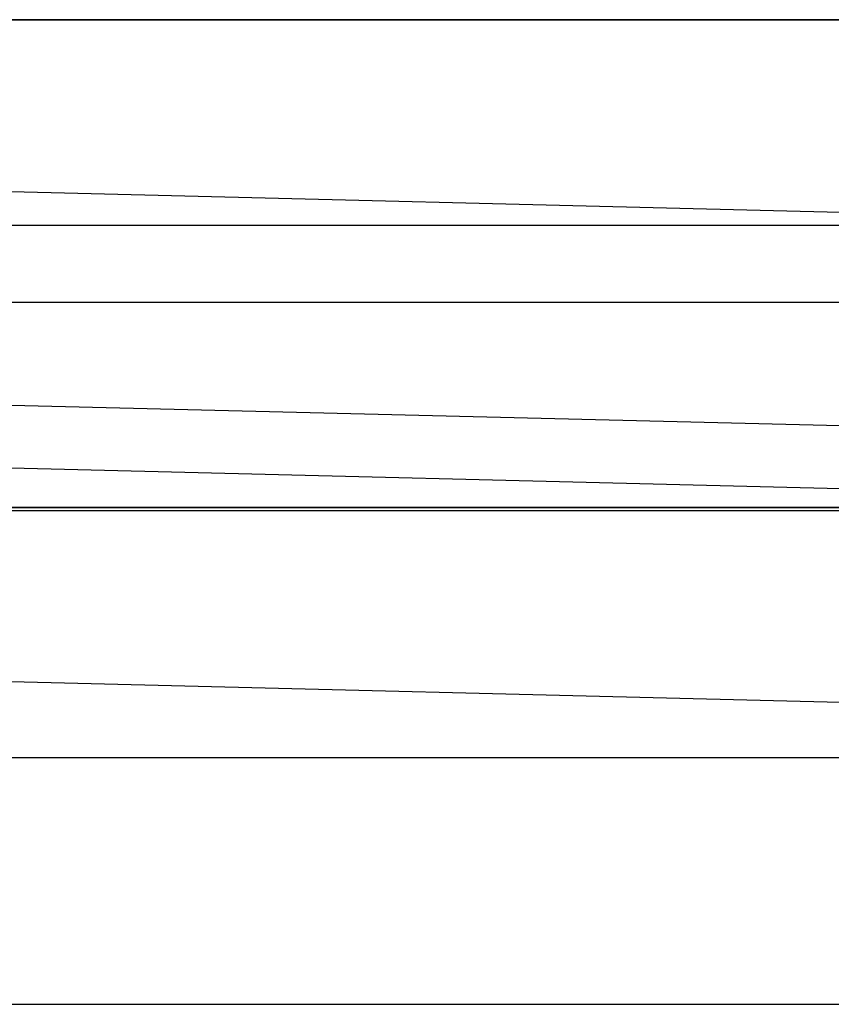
# Model space of a CAD drawing. Header units: millimetres. Extents: x 492 to 1282, y -834 to -234.
# Tile 50 of 93: x 805 to 831, y -266 to -234. Entities that reach past the tile are written whole.
import ezdxf

# ---------------------------------------------------------------- set-up
doc = ezdxf.new("R2010")
doc.units = ezdxf.units.MM
doc.layers.add('Volume$Layer 03', color=7, linetype='Continuous', true_color=0x000000)

msp = doc.modelspace()

# ---------------------------------------------------------------- linework, layer by layer
at = {"layer": 'Volume$Layer 03'}
for p, q in [((623.174, -234.371, 380.751), (1236.174, -234.371, 380.751)), ((1236.176, -234.371, 390), (748.173, -234.371, 390)), ((748.173, -234.371, 392.5), (1236.176, -234.371, 392.5)), ((1236.176, -234.371, 391.25), (748.173, -234.371, 391.25)), ((856.476, -241.238, 1.019), (623.356, -235.445, 1.019)), ((623.174, -241.023, 389.902), (1236.174, -241.023, 389.902)), ((856.275, -248.151, -7.935), (623.184, -242.359, -7.935)), ((623.174, -243.522, 374.098), (1236.174, -243.522, 374.098)), ((856.215, -250.188, 7.935), (623.133, -244.396, 7.935)), ((538.174, -250.174, 201), (856.174, -250.174, 201)), ((856.174, -250.174, 199), (538.174, -250.174, 199)), ((856.174, -250.174, 200), (538.174, -250.174, 200)), ((538.174, -250.272, 191), (856.174, -250.272, 191)), ((623.174, -250.174, 383.249), (1236.174, -250.174, 383.249)), ((856.014, -257.101, -1.019), (622.961, -251.31, -1.019)), ((538.174, -258.272, 199), (856.174, -258.272, 199)), ((538.174, -258.272, 183), (856.174, -258.272, 183)), ((538.174, -266.272, 191), (856.174, -266.272, 191))]:
    msp.add_line(p, q, dxfattribs=at)

doc.saveas('drawing.dxf')
